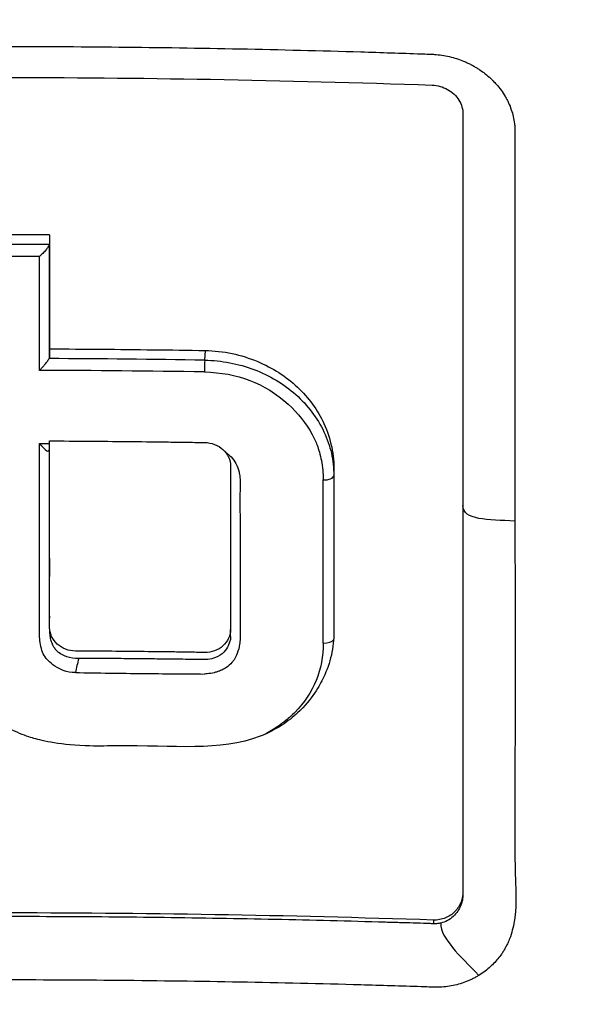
# Model space of a CAD drawing. Header units: millimetres. Extents: x 0 to 4378, y 0 to 2376.
# Tile 130 of 256: x 778 to 789, y 1219 to 1238. Entities that reach past the tile are written whole.
import ezdxf

# ---------------------------------------------------------------- set-up
doc = ezdxf.new("R2010")
doc.units = ezdxf.units.MM
doc.header["$LTSCALE"] = 0.2

# ---------------------------------------------------------------- blocks, each defined once
blk = doc.blocks.new('A$Cd3ae7b64')
for p, q in [((4.109, 629.682), (4.099, 629.49)), ((6.661, 627.288), (6.661, 627.204)), ((6.661, 627.204), (6.661, 627.204)), ((6.661, 627.204), (6.661, 624.108)), ((4.612, 625.011), (4.612, 625.01)), ((4.612, 624.153), (4.612, 624.151)), ((4.612, 624.011), (4.612, 624.151)), ((4.612, 624.011), (4.612, 624.011)), ((6.661, 624.108), (6.661, 624.077)), ((9.223, 618.959), (9.223, 618.907)), ((8.636, 618.388), (8.636, 618.315))]:
    blk.add_line(p, q)
for centre, major_axis, ratio, start_param, end_param in [((-0.038, 580.584), (112.94, 0.001), 0.455035, 1.561382, 1.579529), ((1.011, 573.439), (-0.006, -121.689), 0.000108, 2.051554, 2.07261), ((-0.039, 580.395), (112.94, 0), 0.455035, 1.561444, 1.579474), ((-0.038, 580.087), (112.777, 0.001), 0.456318, 1.563155, 1.577755), ((0.805, 573.431), (-0.007, -121.311), 0.000144, 2.0493, 2.070401), ((-0.045, 577.037), (115.256, 0.001), 0.455395, 1.534828, 1.561593), ((4.102, 629.348), (-0.003, -0.2), 0.031982, 3.927441, 5.191549), ((-0.044, 576.762), (115.144, 0.001), 0.456195, 1.534844, 1.563257), ((1.217, 659.411), (66.45, -1), 0.475089, 4.713614, 4.716646), ((5.034, 628.893), (0.611, 1.338), 0.127091, 3.541802, 3.562666), ((6.461, 627.204), (0.2, 0), 0.443947, 4.656815, 6.283178), ((6.409, 573.647), (-0.012, -120.439), 0.000332, 2.001047, 2.030795), ((6.461, 623.965), (0.2, 0), 0.417098, 4.657598, 6.058479), ((1.649, 623.457), (0.162, 0.672), 0.107956, 1.419805, 1.839614), ((1.365, 651.283), (-86.564, 1.586), 0.323181, 1.578695, 1.59423), ((1.365, 651.283), (-86.564, 1.586), 0.323181, 1.59423, 1.60826)]:
    blk.add_ellipse(centre, major_axis=major_axis, ratio=ratio, start_param=start_param, end_param=end_param)
for points, knots in [([(-0.102, 651.991), (0.156, 651.991), (0.426, 651.989), (0.708, 651.985), (0.969, 651.981), (1.24, 651.974), (1.522, 651.965), (2.03, 651.949), (2.571, 651.923), (3.144, 651.885), (3.658, 651.85), (4.197, 651.806), (4.762, 651.749), (5.279, 651.698), (5.816, 651.635), (6.375, 651.56), (6.892, 651.491), (7.427, 651.411), (7.98, 651.318), (8.497, 651.231), (9.029, 651.133), (9.575, 651.022), (10.58, 650.818), (11.633, 650.572), (12.731, 650.273), (12.936, 650.217), (13.143, 650.159), (13.351, 650.099), (13.946, 649.928), (14.776, 649.679), (15.827, 649.315), (16.69, 649.016), (17.702, 648.638), (18.847, 648.151), (19.745, 647.769), (20.726, 647.32), (21.777, 646.785), (22.671, 646.331), (23.617, 645.815), (24.604, 645.226), (24.965, 645.011), (25.332, 644.785), (25.703, 644.55), (26.248, 644.205), (26.785, 643.848), (27.314, 643.482), (28.197, 642.871), (29.058, 642.23), (29.896, 641.561), (30.318, 641.224), (30.733, 640.88), (31.143, 640.53), (31.547, 640.184), (31.945, 639.832), (32.336, 639.473), (33.125, 638.75), (33.888, 638), (34.625, 637.226), (34.993, 636.839), (35.354, 636.446), (35.709, 636.047), (35.783, 635.963), (35.857, 635.879), (35.931, 635.795), (36.024, 635.689), (36.303, 635.373), (36.752, 634.833), (37.025, 634.503), (37.361, 634.089), (37.752, 633.585), (38.042, 633.21), (38.363, 632.785), (38.709, 632.306), (38.858, 632.099), (39.012, 631.882), (39.17, 631.655), (39.317, 631.445), (39.468, 631.225), (39.621, 630.997), (39.741, 630.818), (39.863, 630.635), (39.986, 630.445), (40.157, 630.185), (40.324, 629.922), (40.489, 629.658), (40.63, 629.433), (40.768, 629.206), (40.905, 628.979), (41.042, 628.751), (41.177, 628.522), (41.31, 628.293), (41.447, 628.057), (41.587, 627.809), (41.717, 627.576), (41.839, 627.358), (41.951, 627.154), (42.086, 626.901), (42.22, 626.649), (42.377, 626.35), (42.524, 626.064), (42.67, 625.777), (42.806, 625.503), (42.944, 625.218), (43.044, 625.011), (43.143, 624.805), (43.24, 624.598), (43.276, 624.52), (43.312, 624.442), (43.348, 624.364), (43.48, 624.078), (43.609, 623.79), (43.735, 623.502), (43.798, 623.358), (43.86, 623.214), (43.922, 623.069), (43.984, 622.924), (44.044, 622.779), (44.105, 622.634), (44.225, 622.343), (44.342, 622.051), (44.457, 621.758), (44.686, 621.173), (44.903, 620.582), (45.11, 619.989), (45.213, 619.692), (45.313, 619.394), (45.41, 619.095), (45.508, 618.797), (45.602, 618.497), (45.694, 618.197), (45.739, 618.046), (45.784, 617.896), (45.828, 617.745), (45.872, 617.595), (45.916, 617.444), (45.959, 617.293), (46.041, 616.999), (46.121, 616.704), (46.197, 616.409), (46.2, 616.401), (46.202, 616.392), (46.204, 616.384), (46.283, 616.08), (46.358, 615.775), (46.43, 615.469), (46.502, 615.164), (46.57, 614.858), (46.636, 614.551), (46.668, 614.397), (46.7, 614.243), (46.731, 614.09), (46.762, 613.936), (46.792, 613.782), (46.821, 613.628), (46.879, 613.319), (46.934, 613.011), (46.986, 612.701), (47.017, 612.518), (47.046, 612.336), (47.074, 612.153), (47.075, 612.15), (47.076, 612.146), (47.076, 612.142), (47.085, 612.085), (47.104, 611.961), (47.132, 611.771), (47.153, 611.627), (47.178, 611.446), (47.207, 611.226), (47.223, 611.108), (47.24, 610.979), (47.257, 610.839), (47.274, 610.695), (47.293, 610.539), (47.312, 610.372), (47.325, 610.256), (47.338, 610.134), (47.351, 610.007), (47.354, 609.972), (47.358, 609.938), (47.361, 609.904), (47.397, 609.546), (47.425, 609.233), (47.446, 608.967), (47.497, 608.315), (47.514, 607.942), (47.519, 607.852), (47.533, 607.598), (47.544, 607.344), (47.553, 607.09), (47.564, 606.777), (47.571, 606.463), (47.575, 606.15), (47.577, 606.01), (47.578, 605.869), (47.579, 605.729), (47.58, 605.556), (47.58, 605.383), (47.579, 605.209), (47.577, 605.009), (47.575, 604.809), (47.571, 604.609), (47.565, 604.253), (47.555, 603.198), (47.41, 601.452), (47.408, 601.422), (47.405, 601.392), (47.403, 601.362), (47.299, 600.143), (47.151, 598.927), (46.96, 597.718), (46.81, 596.776), (46.635, 595.838), (46.435, 594.905), (46.371, 594.611), (46.306, 594.317), (46.237, 594.024), (45.952, 592.801), (45.624, 591.588), (45.254, 590.388), (45.152, 590.058), (45.047, 589.729), (44.939, 589.401), (44.855, 589.145), (44.765, 588.877), (44.668, 588.596), (44.479, 588.052), (44.266, 587.461), (44.021, 586.825), (43.912, 586.541), (43.797, 586.248), (43.676, 585.947), (43.562, 585.663), (43.443, 585.372), (43.317, 585.074), (43.198, 584.791), (43.073, 584.502), (42.943, 584.207), (42.923, 584.162), (42.903, 584.116), (42.882, 584.07), (42.779, 583.838), (42.67, 583.596), (42.555, 583.346), (42.313, 582.817), (42.042, 582.248), (41.74, 581.641), (41.476, 581.11), (41.187, 580.55), (40.872, 579.961), (40.329, 578.947), (39.706, 577.849), (38.988, 576.679), (38.47, 575.834), (37.903, 574.951), (37.281, 574.036)], [0, 0, 0, 0, 0.0108915, 0.0108915, 0.0108915, 0.020974, 0.020974, 0.020974, 0.0391503, 0.0391503, 0.0391503, 0.0554178, 0.0554178, 0.0554178, 0.0702751, 0.0702751, 0.0702751, 0.0840358, 0.0840358, 0.0840358, 0.0969119, 0.0969119, 0.0969119, 0.1205769, 0.1205769, 0.1205769, 0.125, 0.125, 0.125, 0.1638961, 0.1638961, 0.1638961, 0.1958374, 0.1958374, 0.1958374, 0.2208888, 0.2208888, 0.2208888, 0.2422005, 0.2422005, 0.2422005, 0.25, 0.25, 0.25, 0.2678209, 0.2678209, 0.2678209, 0.2975362, 0.2975362, 0.2975362, 0.3125, 0.3125, 0.3125, 0.3272656, 0.3272656, 0.3272656, 0.3570095, 0.3570095, 0.3570095, 0.3718814, 0.3718814, 0.3718814, 0.375, 0.375, 0.375, 0.3991671, 0.3991671, 0.3991671, 0.4139157, 0.4139157, 0.4139157, 0.4249028, 0.4249028, 0.4249028, 0.429655, 0.429655, 0.429655, 0.4340613, 0.4340613, 0.4340613, 0.4375, 0.4375, 0.4375, 0.4468814, 0.4468814, 0.4468814, 0.4548932, 0.4548932, 0.4548932, 0.4629051, 0.4629051, 0.4629051, 0.4712008, 0.4712008, 0.4712008, 0.4789288, 0.4789288, 0.4789288, 0.4866568, 0.4866568, 0.4866568, 0.4943848, 0.4943848, 0.4943848, 0.5, 0.5, 0.5, 0.502414, 0.502414, 0.502414, 0.5112437, 0.5112437, 0.5112437, 0.5156585, 0.5156585, 0.5156585, 0.5200734, 0.5200734, 0.5200734, 0.528903, 0.528903, 0.528903, 0.5465624, 0.5465624, 0.5465624, 0.555392, 0.555392, 0.555392, 0.5642217, 0.5642217, 0.5642217, 0.5686366, 0.5686366, 0.5686366, 0.5730514, 0.5730514, 0.5730514, 0.5816327, 0.5816327, 0.5816327, 0.5818813, 0.5818813, 0.5818813, 0.5907202, 0.5907202, 0.5907202, 0.5995591, 0.5995591, 0.5995591, 0.6039786, 0.6039786, 0.6039786, 0.6083981, 0.6083981, 0.6083981, 0.6172371, 0.6172371, 0.6172371, 0.622449, 0.622449, 0.622449, 0.6229413, 0.6229413, 0.6229413, 0.6298917, 0.6298917, 0.6298917, 0.6351416, 0.6351416, 0.6351416, 0.6379546, 0.6379546, 0.6379546, 0.6408496, 0.6408496, 0.6408496, 0.6428571, 0.6428571, 0.6428571, 0.6433986, 0.6433986, 0.6433986, 0.6491487, 0.6491487, 0.6491487, 0.6632653, 0.6632653, 0.6632653, 0.6704637, 0.6704637, 0.6704637, 0.6793393, 0.6793393, 0.6793393, 0.6833065, 0.6833065, 0.6833065, 0.6882149, 0.6882149, 0.6882149, 0.6938776, 0.6938776, 0.6938776, 0.7239727, 0.7239727, 0.7239727, 0.7244898, 0.7244898, 0.7244898, 0.7589042, 0.7589042, 0.7589042, 0.7857143, 0.7857143, 0.7857143, 0.7941949, 0.7941949, 0.7941949, 0.8295621, 0.8295621, 0.8295621, 0.8392857, 0.8392857, 0.8392857, 0.849008, 0.849008, 0.849008, 0.8678821, 0.8678821, 0.8678821, 0.876305, 0.876305, 0.876305, 0.8842189, 0.8842189, 0.8842189, 0.8917062, 0.8917062, 0.8917062, 0.8928571, 0.8928571, 0.8928571, 0.9031342, 0.9031342, 0.9031342, 0.9247967, 0.9247967, 0.9247967, 0.9437386, 0.9437386, 0.9437386, 0.9764071, 0.9764071, 0.9764071, 1, 1, 1, 1]), ([(-0.102, 648.438), (0.137, 648.439), (0.775, 648.439), (2.256, 648.363), (2.846, 648.318), (3.826, 648.222), (4.218, 648.177), (6.163, 647.929), (7.717, 647.643), (10.268, 647.033), (11.281, 646.753), (13.612, 646.018), (14.92, 645.536), (17.91, 644.268), (19.566, 643.436), (23.279, 641.257), (25.287, 639.831), (27.639, 637.818), (28.123, 637.384), (28.831, 636.715), (29.063, 636.491), (29.52, 636.039), (29.745, 635.81), (30.083, 635.459), (30.196, 635.34), (30.533, 634.981), (30.751, 634.743), (31.179, 634.265), (31.387, 634.026), (31.695, 633.664), (31.797, 633.543), (32.004, 633.293), (32.11, 633.164), (32.318, 632.906), (32.422, 632.777), (32.731, 632.385), (32.936, 632.117), (33.317, 631.61), (33.5, 631.36), (33.858, 630.859), (34.031, 630.61), (34.546, 629.849), (34.878, 629.331), (35.535, 628.253), (35.861, 627.686), (36.44, 626.618), (36.695, 626.12), (37.019, 625.451), (37.086, 625.31), (37.418, 624.602), (37.667, 624.033), (38.019, 623.169), (38.133, 622.879), (38.352, 622.302), (38.458, 622.012), (38.662, 621.43), (38.759, 621.142), (38.9, 620.703), (38.948, 620.554), (39.038, 620.263), (39.08, 620.122), (39.167, 619.828), (39.21, 619.681), (39.329, 619.26), (39.406, 618.973), (40.042, 616.5), (40.401, 614.267), (40.565, 611.813), (40.577, 611.605), (40.597, 611.188), (40.606, 610.984), (40.619, 610.583), (40.623, 610.385), (40.629, 609.994), (40.631, 609.803), (40.63, 609.424), (40.629, 609.235), (40.62, 608.695), (40.609, 608.334), (40.562, 607.294), (40.51, 606.608), (40.413, 605.663), (40.38, 605.37), (40.325, 604.94), (40.307, 604.803), (40.251, 604.398), (40.211, 604.132), (40.129, 603.617), (40.086, 603.37), (39.957, 602.658), (39.863, 602.195), (39.581, 600.926), (39.374, 600.125), (38.965, 598.735), (38.775, 598.143), (38.262, 596.676), (37.92, 595.806), (37.358, 594.521), (37.163, 594.096), (36.857, 593.463), (36.754, 593.253), (36.595, 592.94), (36.541, 592.836), (36.461, 592.68), (36.434, 592.628), (36.393, 592.55), (36.379, 592.524), (36.352, 592.472), (36.338, 592.446), (36.325, 592.42)], [0.000492, 0.000492, 0.000492, 0.000492, 0.070477, 0.070477, 0.116784, 0.116784, 0.147598, 0.147598, 0.270163, 0.270163, 0.35129, 0.35129, 0.459378, 0.459378, 0.603543, 0.603543, 0.795477, 0.795477, 0.846759, 0.846759, 0.872247, 0.872247, 0.897546, 0.897546, 0.910816, 0.910816, 0.936058, 0.936058, 0.961053, 0.961053, 0.973407, 0.973407, 0.986612, 0.986612, 0.999925, 0.999925, 1.026343, 1.026343, 1.051465, 1.051465, 1.076258, 1.076258, 1.125243, 1.125243, 1.177878, 1.177878, 1.224985, 1.224985, 1.237745, 1.237745, 1.287061, 1.287061, 1.311764, 1.311764, 1.336615, 1.336615, 1.361333, 1.361333, 1.372959, 1.372959, 1.384222, 1.384222, 1.395507, 1.395507, 1.41867, 1.41867, 1.596072, 1.596072, 1.612752, 1.612752, 1.628768, 1.628768, 1.644172, 1.644172, 1.659003, 1.659003, 1.673475, 1.673475, 1.702106, 1.702106, 1.756638, 1.756638, 1.781274, 1.781274, 1.792708, 1.792708, 1.814679, 1.814679, 1.835454, 1.835454, 1.874477, 1.874477, 1.942807, 1.942807, 1.994085, 1.994085, 2.070998, 2.070998, 2.109452, 2.109452, 2.128666, 2.128666, 2.138273, 2.138273, 2.143077, 2.143077, 2.145479, 2.145479, 2.147874, 2.147874, 2.147874, 2.147874]), ([(-0.102, 645.314), (-0.044, 645.315), (0, 645.315), (0.1, 645.314), (0.151, 645.314), (0.303, 645.313), (0.404, 645.312), (0.711, 645.306), (0.917, 645.301), (1.557, 645.278), (1.994, 645.254), (3.505, 645.141), (4.595, 645.01), (8.024, 644.454), (10.361, 643.862), (13.132, 642.911), (13.642, 642.725), (15.381, 642.053), (16.59, 641.521), (18.503, 640.569), (19.224, 640.183), (20.853, 639.249), (21.752, 638.687), (23.396, 637.568), (24.145, 637.019), (25.264, 636.138), (25.647, 635.824), (27.921, 633.889), (29.652, 632.105), (31.949, 629.222), (32.661, 628.234), (33.981, 626.196), (34.59, 625.145), (35.685, 623.011), (36.173, 621.93), (37.039, 619.721), (37.417, 618.593), (39.027, 612.839), (39.352, 608.059), (38.536, 602.219), (38.331, 601.128), (37.688, 598.424), (37.186, 596.825), (36.263, 594.482), (35.927, 593.711), (35.198, 592.189), (34.807, 591.438), (34.388, 590.701)], [0.000001, 0.000001, 0.000001, 0.000001, 0.017289, 0.017289, 0.034993, 0.034993, 0.070506, 0.070506, 0.142461, 0.142461, 0.294734, 0.294734, 0.67969, 0.67969, 1.52071, 1.52071, 1.712137, 1.712137, 2.17847, 2.17847, 2.468632, 2.468632, 2.845677, 2.845677, 3.177241, 3.177241, 3.354712, 3.354712, 4.246918, 4.246918, 4.688059, 4.688059, 5.129475, 5.129475, 5.562211, 5.562211, 5.997516, 5.997516, 7.753462, 7.753462, 8.159608, 8.159608, 8.770872, 8.770872, 9.07783, 9.07783, 9.385555, 9.385555, 9.385555, 9.385555]), ([(0.001, 635.713), (0.801, 635.712), (1.601, 635.708), (2.4, 635.7), (3.2, 635.692), (4, 635.68), (4.8, 635.664), (5.599, 635.648), (6.398, 635.628), (7.197, 635.604), (7.596, 635.592), (7.995, 635.579), (8.394, 635.565), (8.444, 635.564), (8.494, 635.562), (8.544, 635.56), (8.569, 635.559), (8.594, 635.559), (8.619, 635.557), (8.644, 635.556), (8.668, 635.554), (8.693, 635.552), (8.793, 635.543), (8.892, 635.526), (8.989, 635.501), (9.085, 635.476), (9.18, 635.444), (9.27, 635.404), (9.293, 635.394), (9.315, 635.384), (9.338, 635.373), (9.349, 635.368), (9.36, 635.362), (9.371, 635.357), (9.376, 635.354), (9.382, 635.351), (9.387, 635.348), (9.392, 635.345), (9.398, 635.342), (9.403, 635.339), (9.425, 635.328), (9.446, 635.316), (9.467, 635.303), (9.478, 635.297), (9.488, 635.291), (9.499, 635.285), (9.509, 635.278), (9.519, 635.272), (9.529, 635.265), (9.54, 635.258), (9.55, 635.252), (9.56, 635.245), (9.593, 635.222), (9.626, 635.199), (9.657, 635.174), (9.699, 635.142), (9.738, 635.108), (9.775, 635.073), (9.791, 635.058), (9.807, 635.043), (9.823, 635.027)], [-0.2887059, -0.2887059, -0.2887059, -0.2887059, -0.2541581, -0.2541581, -0.2541581, -0.2195873, -0.2195873, -0.2195873, -0.1850229, -0.1850229, -0.1850229, -0.1677408, -0.1677408, -0.1677408, -0.1655805, -0.1655805, -0.1655805, -0.1645003, -0.1645003, -0.1645003, -0.1634202, -0.1634202, -0.1634202, -0.1590997, -0.1590997, -0.1590997, -0.1547791, -0.1547791, -0.1547791, -0.153699, -0.153699, -0.153699, -0.1531589, -0.1531589, -0.1531589, -0.1528889, -0.1528889, -0.1528889, -0.1526188, -0.1526188, -0.1526188, -0.1515387, -0.1515387, -0.1515387, -0.1509986, -0.1509986, -0.1509986, -0.1504586, -0.1504586, -0.1504586, -0.1499185, -0.1499185, -0.1499185, -0.1481076, -0.1481076, -0.1481076, -0.1457567, -0.1457567, -0.1457567, -0.1447486, -0.1447486, -0.1447486, -0.1447486]), ([(-8.608, 634.947), (-7.146, 634.998), (-5.683, 635.036), (-2.812, 635.085), (-1.409, 635.097), (1.404, 635.097), (2.808, 635.084), (5.68, 635.034), (7.145, 634.996), (8.609, 634.945)], [-1.723661, -1.723661, -1.723661, -1.723661, -1.283811, -1.283811, -0.862142, -0.862142, -0.440299, -0.440299, -0.000001, -0.000001, -0.000001, -0.000001]), ([(8.609, 634.945), (8.664, 634.943), (8.718, 634.934), (8.822, 634.905), (8.87, 634.885), (8.963, 634.833), (9.007, 634.801), (9.084, 634.728), (9.117, 634.688), (9.17, 634.603), (9.19, 634.557), (9.216, 634.466), (9.223, 634.42), (9.223, 634.375)], [-0.09818224, -0.09818224, -0.09818224, -0.09818224, -0.08163434, -0.08163434, -0.06586622, -0.06586622, -0.04902056, -0.04902056, -0.0323577, -0.0323577, -0.01585951, -0.01585951, -0.00000099, -0.00000099, -0.00000099, -0.00000099]), ([(9.823, 635.027), (9.843, 635.006), (9.863, 634.985), (9.882, 634.963), (9.916, 634.925), (9.947, 634.886), (9.977, 634.846), (10.006, 634.805), (10.033, 634.764), (10.058, 634.721), (10.071, 634.7), (10.083, 634.678), (10.094, 634.657), (10.106, 634.635), (10.116, 634.613), (10.127, 634.591), (10.167, 634.503), (10.199, 634.412), (10.22, 634.319), (10.231, 634.273), (10.239, 634.226), (10.245, 634.179), (10.248, 634.156), (10.25, 634.132), (10.251, 634.109), (10.253, 634.085), (10.254, 634.062), (10.254, 634.039), (10.254, 634.015), (10.254, 633.992), (10.254, 633.968), (10.254, 633.945), (10.254, 633.921), (10.254, 633.898), (10.254, 633.851), (10.254, 633.804), (10.254, 633.757), (10.254, 633.57), (10.254, 633.382), (10.254, 633.194), (10.254, 632.441), (10.254, 631.684), (10.254, 630.922), (10.254, 629.398), (10.254, 627.856), (10.254, 626.298)], [-0.1447486, -0.1447486, -0.1447486, -0.1447486, -0.1434058, -0.1434058, -0.1434058, -0.1410549, -0.1410549, -0.1410549, -0.138704, -0.138704, -0.138704, -0.1375285, -0.1375285, -0.1375285, -0.1363531, -0.1363531, -0.1363531, -0.1316512, -0.1316512, -0.1316512, -0.1293003, -0.1293003, -0.1293003, -0.1281249, -0.1281249, -0.1281249, -0.1269494, -0.1269494, -0.1269494, -0.125774, -0.125774, -0.125774, -0.1245985, -0.1245985, -0.1245985, -0.1222476, -0.1222476, -0.1222476, -0.1128439, -0.1128439, -0.1128439, -0.0752293, -0.0752293, -0.0752293, 0, 0, 0, 0]), ([(9.223, 634.375), (9.223, 631.928), (9.223, 629.437), (9.223, 624.296), (9.223, 621.649), (9.223, 618.959)], [-1.719587, -1.719587, -1.719587, -1.719587, -0.870829, -0.870829, -0.000001, -0.000001, -0.000001, -0.000001]), ([(1.017, 631.785), (1.014, 631.778), (1.01, 631.771), (1.006, 631.762), (1.002, 631.754), (0.996, 631.744), (0.991, 631.734), (0.985, 631.725), (0.979, 631.715), (0.972, 631.705), (0.965, 631.694), (0.957, 631.683), (0.948, 631.672), (0.931, 631.65), (0.91, 631.628), (0.888, 631.607), (0.866, 631.585), (0.844, 631.566), (0.824, 631.548)], [0, 0, 0, 0, 0.103921, 0.103921, 0.103921, 0.219411, 0.219411, 0.219411, 0.342901, 0.342901, 0.342901, 0.470879, 0.470879, 0.470879, 0.734386, 0.734386, 0.734386, 1, 1, 1, 1]), ([(1.025, 630.329), (1.025, 630.323), (1.025, 630.342), (1.025, 630.369), (1.025, 630.389), (1.025, 630.47), (1.025, 630.531), (1.025, 630.6), (1.025, 630.607), (1.025, 630.614)], [0.18396725, 0.18396725, 0.18396725, 0.18396725, 0.18607297, 0.18607297, 0.19239068, 0.19239068, 0.21134861, 0.21134861, 0.21352197, 0.21352197, 0.21352197, 0.21352197]), ([(1.025, 629.714), (1.025, 629.665), (1.025, 629.616), (1.025, 629.567), (1.025, 629.551), (1.022, 629.536), (1.015, 629.521)], [-1, -1, -1, -1, -0.2405559, -0.2405559, -0.2405559, 0, 0, 0, 0]), ([(1.025, 629.714), (1.368, 629.713), (1.711, 629.711), (2.053, 629.708), (2.396, 629.705), (2.739, 629.701), (3.081, 629.697), (3.424, 629.693), (3.767, 629.689), (4.109, 629.682)], [-1, -1, -1, -1, -0.666667, -0.666667, -0.666667, -0.333333, -0.333333, -0.333333, 0, 0, 0, 0]), ([(4.109, 629.682), (4.288, 629.68), (4.467, 629.659), (4.818, 629.585), (4.989, 629.531), (5.445, 629.34), (5.714, 629.168), (6.162, 628.747), (6.341, 628.499), (6.533, 628.082), (6.585, 627.927), (6.652, 627.61), (6.666, 627.449), (6.661, 627.288)], [-0.4066496, -0.4066496, -0.4066496, -0.4066496, -0.3530901, -0.3530901, -0.2996138, -0.2996138, -0.2036808, -0.2036808, -0.1075118, -0.1075118, -0.053792, -0.053792, 0, 0, 0, 0]), ([(0.824, 629.288), (0.827, 629.292), (0.831, 629.295), (0.851, 629.314), (0.868, 629.331), (0.9, 629.366), (0.915, 629.385), (0.948, 629.427), (0.964, 629.447), (0.985, 629.475), (0.992, 629.485), (1.005, 629.503), (1.012, 629.513), (1.015, 629.521)], [-0.00147192, -0.00147192, -0.00147192, -0.00147192, 0, 0, 0.0072917, 0.0072917, 0.01459354, 0.01459354, 0.02333481, 0.02333481, 0.02819873, 0.02819873, 0.03286728, 0.03286728, 0.03286728, 0.03286728]), ([(4.099, 629.49), (4.266, 629.487), (4.433, 629.471), (4.761, 629.409), (4.922, 629.364), (5.231, 629.247), (5.379, 629.176), (5.658, 629.009), (5.788, 628.913), (6.026, 628.702), (6.133, 628.586), (6.32, 628.339), (6.4, 628.207), (6.53, 627.933), (6.579, 627.79), (6.645, 627.5), (6.661, 627.352), (6.661, 627.204)], [0, 0, 0, 0, 0.125, 0.125, 0.25, 0.25, 0.375, 0.375, 0.5, 0.5, 0.625, 0.625, 0.75, 0.75, 0.875, 0.875, 0.9999829, 0.9999829, 0.9999829, 0.9999829]), ([(9.223, 629.515), (9.223, 629.246), (9.223, 628.929), (9.223, 628.565), (9.223, 627.765), (9.223, 627.112), (9.223, 626.611)], [0.6586998, 0.6586998, 0.6586998, 0.6586998, 0.75, 0.75, 0.75, 0.9999584, 0.9999584, 0.9999584, 0.9999584]), ([(4.094, 629.256), (4.744, 629.245), (5.293, 629.036), (5.755, 628.618), (5.954, 628.438), (6.113, 628.238), (6.23, 628.018), (6.269, 627.946), (6.302, 627.875), (6.33, 627.804), (6.363, 627.718), (6.391, 627.616), (6.414, 627.498), (6.438, 627.376), (6.45, 627.249), (6.45, 627.116)], [-1, -1, -1, -1, -0.5, -0.5, -0.5, -0.285714, -0.285714, -0.285714, -0.2, -0.2, -0.2, -0.114286, -0.114286, -0.114286, 0, 0, 0, 0]), ([(6.661, 624.108), (6.662, 623.952), (6.646, 623.796), (6.578, 623.491), (6.526, 623.343), (6.382, 623.041), (6.23, 622.762), (5.768, 622.335), (5.526, 622.159), (4.404, 621.728), (3.487, 621.854), (2.09, 621.84), (1.975, 621.832), (1.161, 621.87), (0.836, 621.953), (0.504, 622.053), (0.184, 622.167), (-0.384, 622.613), (-0.577, 622.84), (-0.894, 623.389), (-0.985, 623.683), (-1.037, 624.217), (-1.026, 624.643), (-1.029, 625.892), (-1.029, 626.894), (-1.024, 627.889)], [-1.490546, -1.490546, -1.490546, -1.490546, -1.372171, -1.372171, -1.254036, -1.254036, -1.123299, -1.123299, -1.043679, -1.043679, -0.850826, -0.850826, -0.807838, -0.807838, -0.709589, -0.709589, -0.595224, -0.595224, -0.510831, -0.510831, -0.413449, -0.413449, -0.333919, -0.333919, 0, 0, 0, 0]), ([(0.825, 625.216), (0.825, 625.294), (0.825, 625.376), (0.825, 625.463), (0.824, 626.129), (0.824, 626.923), (0.824, 627.84)], [0.4692144, 0.4692144, 0.4692144, 0.4692144, 0.5, 0.5, 0.5, 1, 1, 1, 1]), ([(4.612, 624.153), (4.612, 624.029), (4.558, 623.912), (4.414, 623.783), (4.358, 623.749), (4.233, 623.704), (4.167, 623.694), (3.993, 623.696), (3.886, 623.698), (3.673, 623.701), (3.566, 623.703), (3.246, 623.707), (3.032, 623.71), (2.605, 623.714), (2.392, 623.716), (1.965, 623.72), (1.751, 623.721), (1.47, 623.723), (1.404, 623.735), (1.279, 623.783), (1.223, 623.818), (1.079, 623.95), (1.025, 624.068), (1.025, 624.27), (1.025, 624.347), (1.025, 624.502), (1.025, 624.58), (1.025, 624.812), (1.025, 624.967), (1.025, 625.431), (1.025, 625.74), (1.025, 626.356), (1.025, 626.664), (1.025, 627.124), (1.025, 627.277), (1.025, 627.583), (1.025, 627.736), (1.025, 627.889)], [0, 0, 0, 0, 0.049586, 0.049586, 0.074046, 0.074046, 0.09857, 0.09857, 0.137167, 0.137167, 0.175764, 0.175764, 0.252958, 0.252958, 0.330152, 0.330152, 0.407345, 0.407345, 0.43188, 0.43188, 0.45635, 0.45635, 0.505944, 0.505944, 0.536823, 0.536823, 0.567702, 0.567702, 0.629461, 0.629461, 0.752975, 0.752975, 0.876487, 0.876487, 0.938244, 0.938244, 1, 1, 1, 1]), ([(1.025, 627.889), (1.282, 627.888), (1.538, 627.887), (1.794, 627.885), (2.05, 627.883), (2.306, 627.881), (2.563, 627.878), (2.819, 627.875), (3.075, 627.872), (3.331, 627.869), (3.459, 627.867), (3.587, 627.866), (3.715, 627.864), (3.843, 627.862), (3.971, 627.86), (4.099, 627.858), (4.167, 627.857), (4.233, 627.844), (4.296, 627.82), (4.358, 627.796), (4.414, 627.761), (4.462, 627.718), (4.558, 627.63), (4.612, 627.513), (4.612, 627.39), (4.612, 627.123), (4.612, 626.854), (4.612, 626.585), (4.612, 626.316), (4.612, 626.047), (4.612, 625.777), (4.612, 625.507), (4.612, 625.237), (4.612, 624.966), (4.612, 624.831), (4.612, 624.695), (4.612, 624.56), (4.612, 624.492), (4.612, 624.424), (4.612, 624.356), (4.612, 624.288), (4.612, 624.22), (4.612, 624.153)], [0, 0, 0, 0, 0.102758, 0.102758, 0.102758, 0.205514, 0.205514, 0.205514, 0.30827, 0.30827, 0.30827, 0.359648, 0.359648, 0.359648, 0.411026, 0.411026, 0.411026, 0.438236, 0.438236, 0.438236, 0.465377, 0.465377, 0.465377, 0.5204, 0.5204, 0.5204, 0.640302, 0.640302, 0.640302, 0.760202, 0.760202, 0.760202, 0.880101, 0.880101, 0.880101, 0.94005, 0.94005, 0.94005, 0.970025, 0.970025, 0.970025, 1, 1, 1, 1]), ([(1.025, 625.111), (1.025, 625.133), (1.025, 625.155), (1.025, 625.178), (1.026, 625.281), (1.026, 625.39), (1.026, 625.505), (1.025, 625.562), (1.025, 625.618), (1.025, 625.672), (1.025, 625.844), (1.025, 626.004), (1.025, 626.156), (1.025, 626.802), (1.025, 627.288), (1.025, 627.611), (1.025, 627.66), (1.025, 627.706), (1.025, 627.748)], [0.4491944, 0.4491944, 0.4491944, 0.4491944, 0.4583706, 0.4583706, 0.4583706, 0.5, 0.5, 0.5, 0.5254102, 0.5254102, 0.5254102, 0.6055924, 0.6055924, 0.6055924, 0.9475603, 0.9475603, 0.9475603, 1, 1, 1, 1]), ([(4.546, 627.64), (4.57, 627.622), (4.611, 627.59), (4.653, 627.54), (4.691, 627.494), (4.715, 627.452), (4.732, 627.417), (4.749, 627.38), (4.768, 627.332), (4.782, 627.271), (4.783, 627.266), (4.786, 627.251), (4.79, 627.225), (4.793, 627.207), (4.795, 627.19), (4.797, 627.175), (4.798, 627.163), (4.8, 627.148), (4.801, 627.131), (4.803, 627.118), (4.803, 627.109), (4.803, 627.104), (4.804, 627.087), (4.804, 627.06), (4.804, 627.037), (4.804, 626.991), (4.803, 626.957), (4.802, 626.934), (4.801, 626.9), (4.8, 626.867), (4.799, 626.832), (4.798, 626.826), (4.798, 626.819), (4.798, 626.813), (4.797, 626.796), (4.796, 626.774), (4.796, 626.748), (4.795, 626.708), (4.796, 626.685), (4.796, 626.679), (4.796, 626.634), (4.797, 626.604), (4.797, 626.588), (4.797, 626.583), (4.797, 626.578), (4.798, 626.573), (4.798, 626.564), (4.798, 626.556), (4.798, 626.547), (4.799, 626.537), (4.799, 626.529), (4.799, 626.523), (4.799, 626.518), (4.8, 626.513), (4.8, 626.508), (4.805, 626.353), (4.803, 626.273), (4.803, 626.273), (4.803, 626.256), (4.803, 626.238), (4.803, 626.221)], [-1, -1, -1, -1, -0.96875, -0.96875, -0.96875, -0.9375, -0.9375, -0.9375, -0.90625, -0.90625, -0.90625, -0.8984375, -0.8984375, -0.8984375, -0.890625, -0.890625, -0.890625, -0.8828125, -0.8828125, -0.8828125, -0.8768411, -0.8768411, -0.8768411, -0.8541667, -0.8541667, -0.8541667, -0.8333333, -0.8333333, -0.8333333, -0.8159057, -0.8159057, -0.8159057, -0.8125, -0.8125, -0.8125, -0.796875, -0.796875, -0.796875, -0.78125, -0.78125, -0.78125, -0.765625, -0.765625, -0.765625, -0.7626772, -0.7626772, -0.7626772, -0.7578125, -0.7578125, -0.7578125, -0.75, -0.75, -0.75, -0.747665, -0.747665, -0.747665, -0.675, -0.675, -0.675, -0.6654434, -0.6654434, -0.6654434, -0.6654434]), ([(6.661, 627.288), (6.661, 626.762), (6.661, 626.234), (6.661, 625.173), (6.661, 624.642), (6.661, 624.108)], [0.000001, 0.000001, 0.000001, 0.000001, 0.1762141, 0.1762141, 0.3524272, 0.3524272, 0.3524272, 0.3524272]), ([(4.803, 626.221), (4.804, 626.149), (4.804, 626.077), (4.803, 626.004), (4.803, 625.956), (4.803, 625.909), (4.803, 625.861), (4.803, 625.722), (4.804, 625.583), (4.804, 625.445), (4.804, 625.417), (4.804, 625.39), (4.804, 625.362), (4.804, 625.322), (4.804, 625.27), (4.804, 625.206), (4.803, 625.12), (4.803, 625.013), (4.803, 624.884), (4.803, 624.815), (4.803, 624.74), (4.803, 624.659), (4.802, 624.556), (4.802, 624.469), (4.802, 624.397), (4.802, 624.387), (4.802, 624.376), (4.802, 624.366), (4.802, 624.348), (4.802, 624.331), (4.802, 624.315), (4.801, 624.258), (4.802, 624.217), (4.803, 624.195), (4.803, 624.167), (4.804, 624.119), (4.804, 624.052), (4.804, 624.024), (4.803, 623.999), (4.803, 623.977), (4.802, 623.952), (4.8, 623.93), (4.799, 623.911), (4.796, 623.885), (4.792, 623.836), (4.775, 623.767), (4.756, 623.696), (4.734, 623.647), (4.72, 623.617), (4.712, 623.599), (4.702, 623.581), (4.691, 623.563), (4.681, 623.547), (4.67, 623.532), (4.658, 623.516), (4.652, 623.509), (4.647, 623.502), (4.641, 623.496), (4.608, 623.458), (4.57, 623.425), (4.53, 623.397), (4.516, 623.388), (4.487, 623.368), (4.439, 623.346)], [-0.6654434, -0.6654434, -0.6654434, -0.6654434, -0.6257943, -0.6257943, -0.6257943, -0.6, -0.6, -0.6, -0.5167154, -0.5167154, -0.5167154, -0.5, -0.5, -0.5, -0.4590251, -0.4590251, -0.4590251, -0.404157, -0.404157, -0.404157, -0.375, -0.375, -0.375, -0.3125, -0.3125, -0.3125, -0.3060407, -0.3060407, -0.3060407, -0.2940726, -0.2940726, -0.2940726, -0.25, -0.25, -0.25, -0.21875, -0.21875, -0.21875, -0.203867, -0.203867, -0.203867, -0.1875, -0.1875, -0.1875, -0.15625, -0.15625, -0.15625, -0.125, -0.125, -0.125, -0.1132064, -0.1132064, -0.1132064, -0.1029257, -0.1029257, -0.1029257, -0.0982143, -0.0982143, -0.0982143, -0.0714286, -0.0714286, -0.0714286, -0.0535714, -0.0535714, -0.0535714, -0.0535714]), ([(10.254, 626.298), (10.255, 625.01), (10.255, 623.71), (10.255, 622.4), (10.255, 622.149), (10.255, 621.92), (10.254, 621.716), (10.254, 621.383), (10.254, 621.114), (10.253, 620.907), (10.251, 620.285), (10.251, 619.859), (10.253, 619.632), (10.254, 619.546), (10.255, 619.465), (10.257, 619.391), (10.257, 619.341), (10.259, 619.307), (10.262, 619.218), (10.263, 619.169), (10.265, 619.11), (10.268, 619.041), (10.268, 619.036), (10.268, 619.031), (10.268, 619.026), (10.272, 618.938), (10.273, 618.861), (10.273, 618.796), (10.273, 618.764), (10.273, 618.735), (10.272, 618.709), (10.272, 618.695), (10.271, 618.676), (10.27, 618.652), (10.269, 618.64), (10.269, 618.627), (10.268, 618.613), (10.267, 618.603), (10.267, 618.592), (10.266, 618.581), (10.265, 618.573), (10.265, 618.563), (10.264, 618.554), (10.263, 618.54), (10.261, 618.525), (10.26, 618.511), (10.256, 618.474), (10.251, 618.435), (10.245, 618.395), (10.237, 618.351), (10.228, 618.294), (10.211, 618.227), (10.199, 618.177), (10.183, 618.12), (10.162, 618.059), (10.147, 618.018), (10.133, 617.982), (10.118, 617.949), (10.113, 617.938), (10.108, 617.926), (10.103, 617.916), (10.097, 617.904), (10.092, 617.893), (10.087, 617.883), (10.074, 617.858), (10.062, 617.836), (10.052, 617.818), (10.036, 617.789), (10.023, 617.769), (10.015, 617.757), (10.002, 617.736), (9.988, 617.715), (9.973, 617.693), (9.926, 617.629), (9.872, 617.564), (9.806, 617.5), (9.796, 617.49), (9.786, 617.48), (9.775, 617.471), (9.733, 617.432), (9.694, 617.401), (9.66, 617.375), (9.6, 617.33), (9.557, 617.304), (9.534, 617.29)], [-1, -1, -1, -1, -0.571429, -0.571429, -0.571429, -0.517013, -0.517013, -0.517013, -0.428571, -0.428571, -0.428571, -0.285714, -0.285714, -0.285714, -0.251318, -0.251318, -0.251318, -0.22809, -0.22809, -0.22809, -0.215245, -0.215245, -0.215245, -0.214286, -0.214286, -0.214286, -0.190326, -0.190326, -0.190326, -0.178571, -0.178571, -0.178571, -0.170079, -0.170079, -0.170079, -0.165897, -0.165897, -0.165897, -0.16301, -0.16301, -0.16301, -0.160714, -0.160714, -0.160714, -0.15572, -0.15572, -0.15572, -0.142857, -0.142857, -0.142857, -0.122369, -0.122369, -0.122369, -0.107143, -0.107143, -0.107143, -0.098661, -0.098661, -0.098661, -0.095602, -0.095602, -0.095602, -0.092244, -0.092244, -0.092244, -0.084114, -0.084114, -0.084114, -0.071429, -0.071429, -0.071429, -0.062578, -0.062578, -0.062578, -0.035714, -0.035714, -0.035714, -0.032876, -0.032876, -0.032876, -0.020946, -0.020946, -0.020946, 0, 0, 0, 0]), ([(0.987, 623.543), (0.947, 623.585), (0.917, 623.627), (0.897, 623.669), (0.879, 623.707), (0.864, 623.755), (0.85, 623.812), (0.839, 623.864), (0.831, 623.915), (0.827, 623.965), (0.823, 624.012), (0.822, 624.062), (0.823, 624.115), (0.825, 624.171), (0.825, 624.221), (0.825, 624.265), (0.826, 624.346), (0.826, 624.665), (0.825, 625.216)], [0.09375, 0.09375, 0.09375, 0.09375, 0.125, 0.125, 0.125, 0.15625, 0.15625, 0.15625, 0.1875, 0.1875, 0.1875, 0.21875, 0.21875, 0.21875, 0.25, 0.25, 0.25, 0.4692144, 0.4692144, 0.4692144, 0.4692144]), ([(1.126, 623.777), (1.115, 623.793), (1.105, 623.81), (1.096, 623.827), (1.087, 623.844), (1.075, 623.87), (1.063, 623.906), (1.055, 623.932), (1.046, 623.962), (1.039, 623.998), (1.032, 624.036), (1.017, 624.174), (1.026, 624.417)], [0.1118196, 0.1118196, 0.1118196, 0.1118196, 0.125, 0.125, 0.125, 0.1491733, 0.1491733, 0.1491733, 0.1666667, 0.1666667, 0.1666667, 0.3297427, 0.3297427, 0.3297427, 0.3297427]), ([(4.612, 624.011), (4.615, 623.994), (4.616, 623.929), (4.566, 623.829), (4.528, 623.752), (4.451, 623.646), (4.312, 623.592)], [0, 0, 0, 0, 0.2270329, 0.2270329, 0.2270329, 0.4004159, 0.4004159, 0.4004159, 0.4004159]), ([(6.45, 623.882), (6.45, 623.353), (6.264, 622.892), (5.886, 622.504), (5.832, 622.449), (5.773, 622.396), (5.711, 622.345), (5.66, 622.304), (5.607, 622.264), (5.552, 622.226), (5.469, 622.17), (5.383, 622.119), (5.294, 622.073)], [-1, -1, -1, -1, -0.5, -0.5, -0.5, -0.4306206, -0.4306206, -0.4306206, -0.375, -0.375, -0.375, -0.2968883, -0.2968883, -0.2968883, -0.2968883]), ([(1.602, 623.577), (1.511, 623.575), (1.432, 623.587), (1.369, 623.606), (1.298, 623.629), (1.247, 623.66), (1.214, 623.685), (1.199, 623.696), (1.184, 623.709), (1.171, 623.722), (1.154, 623.739), (1.139, 623.758), (1.126, 623.777)], [0, 0, 0, 0, 0.0391751, 0.0391751, 0.0391751, 0.0833333, 0.0833333, 0.0833333, 0.0956643, 0.0956643, 0.0956643, 0.1118196, 0.1118196, 0.1118196, 0.1118196]), ([(1.294, 623.339), (1.238, 623.36), (1.184, 623.387), (1.131, 623.422), (1.076, 623.458), (1.028, 623.498), (0.987, 623.543)], [0.03663506, 0.03663506, 0.03663506, 0.03663506, 0.0625, 0.0625, 0.0625, 0.09375, 0.09375, 0.09375, 0.09375]), ([(4.312, 623.592), (4.267, 623.574), (4.216, 623.563), (4.159, 623.558), (4.093, 623.552), (4.02, 623.553), (3.944, 623.555), (3.828, 623.557), (3.705, 623.558), (3.569, 623.56), (3.451, 623.561), (3.326, 623.563), (3.194, 623.564), (3.075, 623.566), (2.95, 623.567), (2.819, 623.568), (2.764, 623.569), (2.708, 623.569), (2.651, 623.57), (2.583, 623.57), (2.514, 623.571), (2.443, 623.572), (2.183, 623.574), (1.903, 623.576), (1.602, 623.577)], [0.4004159, 0.4004159, 0.4004159, 0.4004159, 0.4570088, 0.4570088, 0.4570088, 0.5226685, 0.5226685, 0.5226685, 0.6227312, 0.6227312, 0.6227312, 0.7095476, 0.7095476, 0.7095476, 0.7873, 0.7873, 0.7873, 0.8197623, 0.8197623, 0.8197623, 0.8583457, 0.8583457, 0.8583457, 1, 1, 1, 1]), ([(4.439, 623.346), (4.423, 623.339), (4.408, 623.332), (4.393, 623.326), (4.373, 623.319), (4.354, 623.312), (4.336, 623.307), (4.312, 623.299), (4.274, 623.289), (4.221, 623.28), (4.167, 623.271), (4.124, 623.268), (4.095, 623.267)], [-0.05357143, -0.05357143, -0.05357143, -0.05357143, -0.04596765, -0.04596765, -0.04596765, -0.03571429, -0.03571429, -0.03571429, -0.01785714, -0.01785714, -0.01785714, 0, 0, 0, 0]), ([(9.223, 618.959), (9.223, 618.888), (9.21, 618.817), (9.158, 618.678), (9.116, 618.611), (9.01, 618.503), (8.948, 618.461), (8.84, 618.416), (8.8, 618.404), (8.718, 618.389), (8.677, 618.386), (8.636, 618.388)], [-0.09630603, -0.09630603, -0.09630603, -0.09630603, -0.07320762, -0.07320762, -0.04828154, -0.04828154, -0.02519492, -0.02519492, -0.01231734, -0.01231734, -0.000001, -0.000001, -0.000001, -0.000001]), ([(9.223, 618.907), (9.223, 618.898), (9.223, 618.89), (9.223, 618.882), (9.222, 618.86), (9.22, 618.838), (9.216, 618.816), (9.209, 618.771), (9.198, 618.727), (9.182, 618.685), (9.149, 618.601), (9.097, 618.522), (9.029, 618.459), (8.995, 618.428), (8.956, 618.4), (8.915, 618.378), (8.873, 618.356), (8.829, 618.339), (8.782, 618.328)], [0, 0, 0, 0, 0.0317634, 0.0317634, 0.0317634, 0.1197849, 0.1197849, 0.1197849, 0.2958279, 0.2958279, 0.2958279, 0.647914, 0.647914, 0.647914, 0.823957, 0.823957, 0.823957, 0.9999999, 0.9999999, 0.9999999, 0.9999999]), ([(8.636, 618.388), (5.75, 618.483), (2.857, 618.53), (-0.037, 618.53), (-2.906, 618.53), (-5.773, 618.483), (-8.635, 618.39)], [0, 0, 0, 0, 0.502185, 0.502185, 0.502185, 1, 1, 1, 1]), ([(8.636, 618.315), (8.628, 618.315), (8.62, 618.315), (8.612, 618.316), (8.601, 618.316), (8.59, 618.316), (8.578, 618.317), (8.555, 618.318), (8.533, 618.318), (8.51, 618.319), (8.418, 618.322), (8.327, 618.325), (8.236, 618.328), (8.144, 618.331), (8.053, 618.333), (7.962, 618.336), (7.939, 618.337), (7.916, 618.338), (7.893, 618.338), (7.87, 618.339), (7.847, 618.34), (7.825, 618.34), (7.779, 618.342), (7.733, 618.343), (7.687, 618.344), (7.322, 618.355), (6.956, 618.365), (6.591, 618.374), (5.859, 618.393), (5.127, 618.408), (4.395, 618.42), (3.663, 618.433), (2.931, 618.442), (2.198, 618.448), (1.466, 618.454), (0.733, 618.457), (0.001, 618.458), (-0.732, 618.458), (-1.465, 618.455), (-2.197, 618.449), (-2.93, 618.443), (-3.662, 618.434), (-4.394, 618.422), (-5.127, 618.409), (-5.859, 618.394), (-6.59, 618.376), (-6.956, 618.367), (-7.322, 618.357), (-7.687, 618.346), (-7.733, 618.345), (-7.779, 618.344), (-7.824, 618.342), (-7.847, 618.342), (-7.87, 618.341), (-7.893, 618.34), (-7.916, 618.34), (-7.939, 618.339), (-7.961, 618.338), (-8.053, 618.336), (-8.144, 618.333), (-8.236, 618.33), (-8.327, 618.327), (-8.418, 618.324), (-8.51, 618.321), (-8.533, 618.321), (-8.555, 618.32), (-8.578, 618.319), (-8.59, 618.319), (-8.601, 618.318), (-8.612, 618.318), (-8.62, 618.318), (-8.627, 618.318), (-8.635, 618.317)], [0, 0, 0, 0, 0.0013857, 0.0013857, 0.0013857, 0.0033723, 0.0033723, 0.0033723, 0.0073454, 0.0073454, 0.0073454, 0.0232379, 0.0232379, 0.0232379, 0.0391303, 0.0391303, 0.0391303, 0.0431034, 0.0431034, 0.0431034, 0.0470765, 0.0470765, 0.0470765, 0.0550227, 0.0550227, 0.0550227, 0.1185925, 0.1185925, 0.1185925, 0.2457321, 0.2457321, 0.2457321, 0.3728716, 0.3728716, 0.3728716, 0.5000112, 0.5000112, 0.5000112, 0.6271507, 0.6271507, 0.6271507, 0.7543218, 0.7543218, 0.7543218, 0.8814771, 0.8814771, 0.8814771, 0.9450548, 0.9450548, 0.9450548, 0.953002, 0.953002, 0.953002, 0.9569756, 0.9569756, 0.9569756, 0.9609492, 0.9609492, 0.9609492, 0.9768436, 0.9768436, 0.9768436, 0.992738, 0.992738, 0.992738, 0.9967116, 0.9967116, 0.9967116, 0.9986984, 0.9986984, 0.9986984, 1, 1, 1, 1]), ([(8.782, 618.328), (8.76, 618.323), (8.738, 618.319), (8.715, 618.317), (8.704, 618.316), (8.692, 618.315), (8.681, 618.315), (8.669, 618.314), (8.658, 618.314), (8.647, 618.315), (8.643, 618.315), (8.64, 618.315), (8.636, 618.315)], [0.0000001, 0.0000001, 0.0000001, 0.0000001, 0.4648523, 0.4648523, 0.4648523, 0.6972784, 0.6972784, 0.6972784, 0.9297046, 0.9297046, 0.9297046, 0.9999999, 0.9999999, 0.9999999, 0.9999999]), ([(9.534, 617.29), (9.514, 617.277), (9.493, 617.265), (9.472, 617.253), (9.461, 617.247), (9.451, 617.242), (9.44, 617.236), (9.429, 617.23), (9.419, 617.225), (9.408, 617.219), (9.397, 617.214), (9.386, 617.209), (9.375, 617.204), (9.364, 617.199), (9.353, 617.194), (9.342, 617.189), (9.319, 617.179), (9.297, 617.17), (9.274, 617.161), (9.183, 617.126), (9.087, 617.099), (8.99, 617.082), (8.893, 617.064), (8.793, 617.056), (8.693, 617.057), (8.668, 617.057), (8.643, 617.058), (8.619, 617.058), (8.594, 617.059), (8.569, 617.06), (8.544, 617.061), (8.494, 617.063), (8.444, 617.064), (8.394, 617.066), (7.995, 617.079), (7.596, 617.091), (7.197, 617.102), (6.398, 617.124), (5.599, 617.142), (4.8, 617.157), (4, 617.171), (3.2, 617.182), (2.401, 617.19), (1.602, 617.197), (0.803, 617.201), (0.004, 617.201)], [-1, -1, -1, -1, -0.9989185, -0.9989185, -0.9989185, -0.9983778, -0.9983778, -0.9983778, -0.9978371, -0.9978371, -0.9978371, -0.9972963, -0.9972963, -0.9972963, -0.9967556, -0.9967556, -0.9967556, -0.9956741, -0.9956741, -0.9956741, -0.9913482, -0.9913482, -0.9913482, -0.9870224, -0.9870224, -0.9870224, -0.9859409, -0.9859409, -0.9859409, -0.9848594, -0.9848594, -0.9848594, -0.9826965, -0.9826965, -0.9826965, -0.965393, -0.965393, -0.965393, -0.930786, -0.930786, -0.930786, -0.896179, -0.896179, -0.896179, -0.8616263, -0.8616263, -0.8616263, -0.8616263])]:
    blk.add_open_spline(points, degree=3, knots=knots)
for points in [[(1.017, 631.785), (1.018, 631.03), (1.014, 630.276), (1.015, 629.521)], [(0.824, 627.84), (0.937, 627.7), (1.025, 627.625), (1.025, 627.748)], [(4.497, 627.682), (4.514, 627.669), (4.53, 627.654), (4.546, 627.64)], [(10.254, 626.298), (9.714, 626.333), (9.223, 626.307), (9.223, 626.61)], [(1.536, 623.295), (1.453, 623.295), (1.372, 623.31), (1.294, 623.339)], [(8.782, 618.328), (8.782, 618.016), (9.155, 617.696), (9.534, 617.29)]]:
    blk.add_open_spline(points, degree=3)

msp = doc.modelspace()

# ---------------------------------------------------------------- block references
msp.add_blockref('A$Cd3ae7b64', (777.219, 602.257))

doc.saveas('drawing.dxf')
